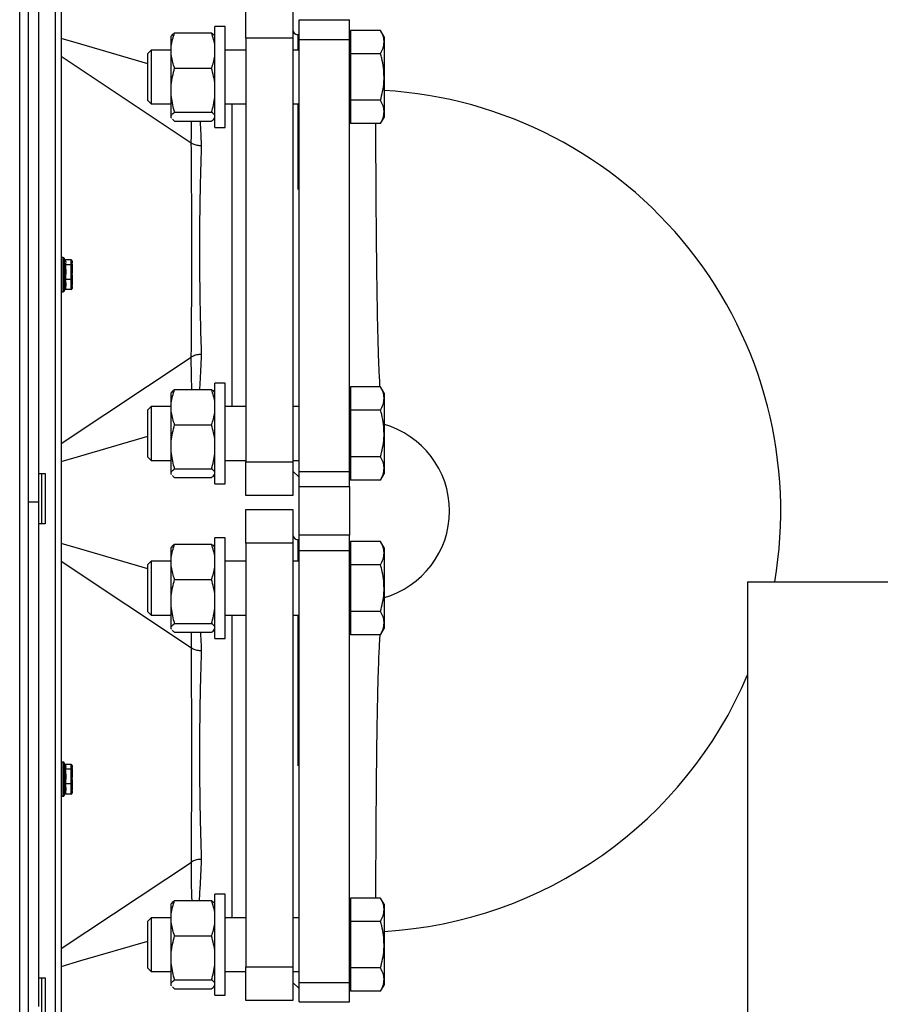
# Model space of a CAD drawing. Header units: millimetres. Extents: x 42 to 514, y 147 to 318.
# Tile 20 of 90: x 129 to 137, y 175 to 185. Entities that reach past the tile are written whole.
import ezdxf

# ---------------------------------------------------------------- set-up
doc = ezdxf.new("R2010")
doc.units = ezdxf.units.MM

msp = doc.modelspace()

# ---------------------------------------------------------------- linework, layer by layer
at = {"color": 7, "linetype": 'Continuous', "lineweight": 25}
for p, q in [((128.8761, 155.5165), (128.8761, 200.8498)), ((128.9594, 200.8263), (128.9594, 155.5165)), ((129.2882, 185.1844), (129.2882, 166.1988)), ((129.0671, 179.7832), (129.0671, 184.7832)), ((131.1171, 184.3832), (131.1171, 184.7165)), ((131.5838, 184.7165), (131.5838, 184.3832)), ((131.6449, 184.3705), (131.6449, 184.563)), ((131.6449, 184.563), (132.1449, 184.563)), ((132.1449, 184.3705), (132.1449, 184.563)), ((130.9116, 184.4974), (130.8116, 184.4974)), ((130.8116, 183.4974), (130.8116, 184.4974)), ((130.9116, 183.4974), (130.9116, 184.4974)), ((132.1549, 184.4593), (132.1549, 184.3438)), ((132.4525, 184.4593), (132.1549, 184.4593)), ((132.4882, 184.3974), (132.4525, 184.4593)), ((130.3805, 184.4048), (130.3782, 184.4008)), ((130.3782, 184.2984), (130.3782, 184.4008)), ((130.412, 184.4339), (130.7778, 184.4339)), ((130.8116, 184.4008), (130.8092, 184.4048)), ((131.5838, 184.3832), (131.1171, 184.3832)), ((131.1171, 184.3832), (131.1171, 180.1832)), ((131.5838, 184.3832), (131.5838, 180.1832)), ((131.6449, 184.4297), (131.6318, 184.4165)), ((131.6449, 180.0888), (131.6449, 184.3705)), ((131.6449, 184.3705), (132.1449, 184.3705)), ((132.1549, 184.3974), (132.1449, 184.3974)), ((132.1449, 180.0888), (132.1449, 184.3705)), ((132.4882, 184.3974), (132.4882, 184.3438)), ((130.1782, 184.2641), (130.1449, 184.2308)), ((130.3782, 184.2641), (130.1782, 184.2641)), ((130.1782, 184.2641), (130.1782, 183.7308)), ((130.3782, 184.2202), (130.3782, 184.2984)), ((131.1171, 184.2641), (130.9116, 184.2641)), ((131.6449, 184.2641), (131.5838, 184.2641)), ((132.1549, 184.3438), (132.1549, 184.2284)), ((132.4882, 184.3438), (132.4882, 183.9974)), ((129.2882, 184.2028), (130.5774, 183.3445)), ((130.1449, 183.7641), (130.1449, 184.2308)), ((130.3782, 183.9154), (130.3782, 184.2202)), ((132.4525, 184.2284), (132.1549, 184.2284)), ((132.1549, 184.2284), (132.1549, 183.9974)), ((130.412, 184.0847), (130.7778, 184.0847)), ((132.1549, 183.9974), (132.1549, 183.7665)), ((132.4882, 183.9974), (132.4882, 183.651)), ((130.3782, 183.8176), (130.3782, 183.9154)), ((130.3782, 183.6144), (130.3782, 183.8176)), ((130.1449, 183.7641), (130.1782, 183.7308)), ((130.1782, 183.7308), (130.3782, 183.7308)), ((130.9116, 183.7308), (131.1171, 183.7308)), ((131.5838, 183.7308), (131.6449, 183.7308)), ((132.4525, 183.7665), (132.1549, 183.7665)), ((132.1549, 183.7665), (132.1549, 183.651)), ((130.3782, 183.5949), (130.3782, 183.6144)), ((130.382, 183.5902), (130.3782, 183.5949)), ((130.3782, 183.5941), (130.3782, 183.5949)), ((130.3782, 183.5941), (130.3805, 183.5901)), ((130.412, 183.6483), (130.7778, 183.6483)), ((130.8092, 183.5901), (130.8116, 183.5941)), ((132.1449, 183.5974), (132.1549, 183.5974)), ((132.1549, 183.651), (132.1549, 183.5355)), ((132.4525, 183.5355), (132.4882, 183.5974)), ((132.4882, 183.651), (132.4882, 183.5974)), ((130.412, 183.561), (130.7778, 183.561)), ((130.8116, 183.4974), (130.9116, 183.4974)), ((132.4525, 183.5355), (132.1549, 183.5355)), ((130.5774, 183.3445), (130.5774, 183.3445)), ((129.3072, 182.2079), (129.2882, 182.2079)), ((129.3216, 182.1829), (129.3169, 182.2005)), ((129.3849, 182.1849), (129.3283, 182.1849)), ((129.3849, 182.1372), (129.3283, 182.1372)), ((129.3849, 182.1372), (129.3849, 182.1849)), ((129.3849, 181.9902), (129.3849, 182.1372)), ((129.3949, 182.1736), (129.3949, 182.1645)), ((129.3949, 182.1645), (129.3949, 182.1548)), ((129.3949, 182.1386), (129.3949, 182.1296)), ((129.3949, 182.1296), (129.3949, 182.1017)), ((129.3949, 182.1007), (129.3949, 182.0781)), ((129.3949, 182.0781), (129.3949, 182.0541)), ((129.3949, 182.0217), (129.3949, 181.9939)), ((129.3849, 181.9902), (129.3283, 181.9902)), ((129.3849, 181.8909), (129.3849, 181.9902)), ((129.3949, 181.9939), (129.3949, 181.9751)), ((129.3949, 181.974), (129.3949, 181.9372)), ((129.3949, 181.921), (129.3949, 181.9022)), ((129.2882, 181.8679), (129.3072, 181.8679)), ((129.3169, 181.8753), (129.3198, 181.8861)), ((129.3849, 181.8909), (129.3283, 181.8909)), ((129.2882, 180.3635), (130.5774, 181.2219)), ((130.5774, 181.2219), (130.5774, 181.2219)), ((130.9116, 180.9641), (130.8116, 180.9641)), ((130.8116, 179.9641), (130.8116, 180.9641)), ((130.9116, 179.9641), (130.9116, 180.9641)), ((130.3805, 180.8714), (130.3782, 180.8674)), ((130.3782, 180.7651), (130.3782, 180.8674)), ((130.412, 180.9005), (130.7778, 180.9005)), ((130.8116, 180.8674), (130.8092, 180.8714)), ((132.1549, 180.8641), (132.1449, 180.8641)), ((132.1549, 180.926), (132.1549, 180.8105)), ((132.4525, 180.926), (132.1549, 180.926)), ((132.4882, 180.8641), (132.4525, 180.926)), ((132.4882, 180.8641), (132.4882, 180.8105)), ((130.3782, 180.6868), (130.3782, 180.7651)), ((132.1549, 180.8105), (132.1549, 180.695)), ((132.4882, 180.8105), (132.4882, 180.4641)), ((130.1782, 180.7308), (130.1449, 180.6974)), ((130.1449, 180.2308), (130.1449, 180.6974)), ((130.3782, 180.7308), (130.1782, 180.7308)), ((130.1782, 180.7308), (130.1782, 180.1974)), ((130.3782, 180.382), (130.3782, 180.6868)), ((131.1171, 180.7308), (130.9116, 180.7308)), ((131.6449, 180.7308), (131.5838, 180.7308)), ((132.4525, 180.695), (132.1549, 180.695)), ((132.1549, 180.695), (132.1549, 180.4641)), ((130.412, 180.5514), (130.7778, 180.5514)), ((132.1549, 180.4641), (132.1549, 180.2331)), ((132.4882, 180.4641), (132.4882, 180.1177)), ((130.3782, 180.2842), (130.3782, 180.382)), ((130.3782, 180.0811), (130.3782, 180.2842)), ((130.1449, 180.2308), (130.1782, 180.1974)), ((130.1782, 180.1974), (130.3782, 180.1974)), ((130.9116, 180.1974), (131.1171, 180.1974)), ((131.1171, 180.1832), (131.5838, 180.1832)), ((131.1171, 179.8498), (131.1171, 180.1832)), ((131.5838, 180.1974), (131.6449, 180.1974)), ((131.5838, 180.1832), (131.5838, 179.8498)), ((132.4525, 180.2331), (132.1549, 180.2331)), ((132.1549, 180.2331), (132.1549, 180.1177)), ((129.0671, 180.0684), (129.1282, 180.0684)), ((129.0671, 180.0679), (129.0949, 180.0679)), ((129.0949, 179.5684), (129.0949, 180.0684)), ((129.1282, 180.0684), (129.1282, 179.5684)), ((130.3782, 180.0615), (130.3782, 180.0811)), ((130.382, 180.0569), (130.3782, 180.0615)), ((130.3782, 180.0608), (130.3782, 180.0615)), ((130.3782, 180.0608), (130.3805, 180.0568)), ((130.412, 180.1149), (130.7778, 180.1149)), ((130.8092, 180.0568), (130.8116, 180.0608)), ((131.5838, 180.0908), (131.6449, 180.0297)), ((131.6449, 180.0888), (132.1449, 180.0888)), ((131.6449, 179.9376), (131.6449, 180.0888)), ((132.1449, 179.9376), (132.1449, 180.0888)), ((132.1449, 180.0641), (132.1549, 180.0641)), ((132.1549, 180.1177), (132.1549, 180.0022)), ((132.4525, 180.0022), (132.4882, 180.0641)), ((132.4882, 180.1177), (132.4882, 180.0641)), ((130.412, 180.0277), (130.7778, 180.0277)), ((130.8116, 179.9641), (130.9116, 179.9641)), ((132.4525, 180.0022), (132.1549, 180.0022)), ((131.6449, 179.9376), (132.1449, 179.9376)), ((131.6449, 179.4551), (131.6449, 179.9376)), ((132.1449, 179.9376), (132.1449, 179.4551)), ((129.0671, 179.7832), (128.9594, 179.7832)), ((129.0671, 174.7832), (129.0671, 179.7832)), ((131.5838, 179.8498), (131.1171, 179.8498)), ((131.1172, 179.7115), (131.5839, 179.7115)), ((131.1172, 179.3782), (131.1172, 179.7115)), ((131.5839, 179.7115), (131.5839, 179.3782)), ((129.1282, 179.5684), (129.0671, 179.5684)), ((130.9116, 179.4308), (130.8116, 179.4308)), ((130.8116, 178.4308), (130.8116, 179.4308)), ((130.9116, 178.4308), (130.9116, 179.4308)), ((131.5839, 179.3782), (131.1172, 179.3782)), ((131.1172, 179.3782), (131.1172, 175.1782)), ((131.5839, 179.3782), (131.5839, 175.1782)), ((131.6449, 179.4115), (131.6339, 179.4115)), ((132.1449, 179.4551), (131.6449, 179.4551)), ((131.6449, 179.3039), (131.6449, 179.4551)), ((132.1449, 179.3039), (132.1449, 179.4551)), ((132.1549, 179.3926), (132.1549, 179.2772)), ((132.4525, 179.3926), (132.1549, 179.3926)), ((132.4882, 179.3308), (132.4525, 179.3926)), ((130.3805, 179.3381), (130.3782, 179.3341)), ((130.3782, 179.2317), (130.3782, 179.3341)), ((130.412, 179.3672), (130.7778, 179.3672)), ((130.8116, 179.3341), (130.8092, 179.3381)), ((131.6449, 179.3039), (132.1449, 179.3039)), ((131.6449, 175.0221), (131.6449, 179.3039)), ((132.1549, 179.3308), (132.1449, 179.3308)), ((132.1449, 175.0221), (132.1449, 179.3039)), ((132.4882, 179.3308), (132.4882, 179.2772)), ((129.2882, 179.1979), (130.5775, 178.3395)), ((130.1782, 179.1974), (130.1449, 179.1641)), ((130.3782, 179.1974), (130.1782, 179.1974)), ((130.1782, 179.1974), (130.1782, 178.6641)), ((130.3782, 179.1535), (130.3782, 179.2317)), ((131.1172, 179.1974), (130.9116, 179.1974)), ((131.6449, 179.1974), (131.5839, 179.1974)), ((132.1549, 179.2772), (132.1549, 179.1617)), ((132.4882, 179.2772), (132.4882, 178.9308)), ((130.1449, 178.6974), (130.1449, 179.1641)), ((130.3782, 178.8487), (130.3782, 179.1535)), ((132.4525, 179.1617), (132.1549, 179.1617)), ((132.1549, 179.1617), (132.1549, 178.9308)), ((130.412, 179.018), (130.7778, 179.018)), ((136.0914, 178.9946), (136.0914, 165.0974)), ((136.0914, 178.9946), (146.2247, 178.9946)), ((132.1549, 178.9308), (132.1549, 178.6998)), ((132.4882, 178.9308), (132.4882, 178.5843)), ((130.3782, 178.7509), (130.3782, 178.8487)), ((130.1449, 178.6974), (130.1782, 178.6641)), ((130.3782, 178.5477), (130.3782, 178.7509)), ((132.1549, 178.6998), (132.1549, 178.5843)), ((132.4525, 178.6998), (132.1549, 178.6998)), ((130.1782, 178.6641), (130.3782, 178.6641)), ((130.9116, 178.6641), (131.1172, 178.6641)), ((131.5839, 178.6641), (131.6449, 178.6641)), ((130.3782, 178.5282), (130.3782, 178.5477)), ((130.382, 178.5236), (130.3782, 178.5282)), ((130.3782, 178.5274), (130.3782, 178.5282)), ((130.3782, 178.5274), (130.3805, 178.5234)), ((130.412, 178.5816), (130.7778, 178.5816)), ((130.8092, 178.5234), (130.8116, 178.5274)), ((132.1449, 178.5308), (132.1549, 178.5308)), ((132.1549, 178.5843), (132.1549, 178.4689)), ((132.4525, 178.4689), (132.4882, 178.5308)), ((132.4882, 178.5843), (132.4882, 178.5308)), ((130.412, 178.4943), (130.7778, 178.4943)), ((130.8116, 178.4308), (130.9116, 178.4308)), ((132.4525, 178.4689), (132.1549, 178.4689)), ((130.5775, 178.3395), (130.5775, 178.3395)), ((129.3072, 177.2079), (129.2882, 177.2079)), ((129.3216, 177.1829), (129.3169, 177.2005)), ((129.3849, 177.1849), (129.3283, 177.1849)), ((129.3849, 177.1372), (129.3283, 177.1372)), ((129.3849, 177.1372), (129.3849, 177.1849)), ((129.3849, 176.9902), (129.3849, 177.1372)), ((129.3949, 177.1736), (129.3949, 177.1645)), ((129.3949, 177.1645), (129.3949, 177.1548)), ((129.3949, 177.1386), (129.3949, 177.1296)), ((129.3949, 177.1296), (129.3949, 177.1017)), ((129.3949, 177.1007), (129.3949, 177.0781)), ((129.3949, 177.0781), (129.3949, 177.0541)), ((129.3849, 176.9902), (129.3283, 176.9902)), ((129.3849, 176.8909), (129.3849, 176.9902)), ((129.3949, 177.0217), (129.3949, 176.9939)), ((129.3949, 176.9939), (129.3949, 176.9751)), ((129.3949, 176.974), (129.3949, 176.9372)), ((129.2882, 176.8679), (129.3072, 176.8679)), ((129.3169, 176.8753), (129.3198, 176.8861)), ((129.3849, 176.8909), (129.3283, 176.8909)), ((129.3949, 176.921), (129.3949, 176.9022)), ((129.2882, 175.3584), (130.5775, 176.2169)), ((130.5775, 176.2169), (130.5775, 176.2169)), ((130.9116, 175.8974), (130.8116, 175.8974)), ((130.8116, 174.8974), (130.8116, 175.8974)), ((130.9116, 174.8974), (130.9116, 175.8974)), ((130.3805, 175.8048), (130.3782, 175.8008)), ((130.3782, 175.6984), (130.3782, 175.8008)), ((130.412, 175.8339), (130.7778, 175.8339)), ((130.8116, 175.8008), (130.8092, 175.8048)), ((132.1549, 175.7974), (132.1449, 175.7974)), ((132.1549, 175.8593), (132.1549, 175.7438)), ((132.4525, 175.8593), (132.1549, 175.8593)), ((132.4882, 175.7974), (132.4525, 175.8593)), ((132.4882, 175.7974), (132.4882, 175.7438)), ((130.3782, 175.6202), (130.3782, 175.6984)), ((132.1549, 175.7438), (132.1549, 175.6284)), ((132.4882, 175.7438), (132.4882, 175.3974)), ((130.1782, 175.6641), (130.1449, 175.6308)), ((130.1449, 175.1641), (130.1449, 175.6308)), ((130.3782, 175.6641), (130.1782, 175.6641)), ((130.1782, 175.6641), (130.1782, 175.1308)), ((130.3782, 175.3154), (130.3782, 175.6202)), ((131.1172, 175.6641), (130.9116, 175.6641)), ((131.6449, 175.6641), (131.5839, 175.6641)), ((132.1549, 175.6284), (132.1549, 175.3974)), ((132.4525, 175.6284), (132.1549, 175.6284)), ((130.412, 175.4847), (130.7778, 175.4847)), ((132.1549, 175.3974), (132.1549, 175.1665)), ((132.4882, 175.3974), (132.4882, 175.051)), ((130.3782, 175.2176), (130.3782, 175.3154)), ((130.3782, 175.0144), (130.3782, 175.2176)), ((130.1449, 175.1641), (130.1782, 175.1308)), ((130.1782, 175.1308), (130.3782, 175.1308)), ((130.9116, 175.1308), (131.1172, 175.1308)), ((131.1172, 175.1782), (131.5839, 175.1782)), ((131.1172, 174.8448), (131.1172, 175.1782)), ((131.5839, 175.1782), (131.5839, 174.8448)), ((131.5839, 175.1308), (131.6449, 175.1308)), ((132.4525, 175.1665), (132.1549, 175.1665)), ((132.1549, 175.1665), (132.1549, 175.051)), ((129.0671, 175.0684), (129.1282, 175.0684)), ((129.0671, 175.0679), (129.0949, 175.0679)), ((129.0949, 174.5684), (129.0949, 175.0684)), ((129.1282, 175.0684), (129.1282, 174.5684)), ((130.3782, 174.9949), (130.3782, 175.0144)), ((130.382, 174.9902), (130.3782, 174.9949)), ((130.3782, 174.9941), (130.3782, 174.9949)), ((130.3782, 174.9941), (130.3805, 174.9901)), ((130.412, 175.0483), (130.7778, 175.0483)), ((130.8092, 174.9901), (130.8116, 174.9941)), ((131.5839, 175.024), (131.6449, 174.963)), ((131.6449, 175.0221), (132.1449, 175.0221)), ((131.6449, 174.8297), (131.6449, 175.0221)), ((132.1449, 174.8297), (132.1449, 175.0221)), ((132.1449, 174.9974), (132.1549, 174.9974)), ((132.1549, 175.051), (132.1549, 174.9355)), ((132.4525, 174.9355), (132.4882, 174.9974)), ((132.4882, 175.051), (132.4882, 174.9974)), ((130.412, 174.961), (130.7778, 174.961)), ((130.8116, 174.8974), (130.9116, 174.8974)), ((132.4525, 174.9355), (132.1549, 174.9355)), ((131.5839, 174.8448), (131.1172, 174.8448)), ((131.6449, 174.8297), (132.1449, 174.8297))]:
    msp.add_line(p, q, dxfattribs=at)
at = {"color": 8, "linetype": 'Continuous', "lineweight": 25}
for p, q in [((129.2282, 185.1691), (129.2282, 166.1655)), ((131.6338, 184.4147), (131.6338, 184.2641)), ((130.9838, 180.7308), (130.9838, 183.7308)), ((131.6338, 183.7308), (131.6338, 182.8833)), ((129.3072, 181.8679), (129.3072, 182.2079)), ((129.3169, 182.2005), (129.3169, 181.8753)), ((131.6339, 179.4115), (131.6339, 179.1974)), ((130.9839, 175.6641), (130.9839, 178.6641)), ((131.6339, 178.6641), (131.6339, 177.1687)), ((129.3072, 176.8679), (129.3072, 177.2079)), ((129.3169, 177.2005), (129.3169, 176.8753))]:
    msp.add_line(p, q, dxfattribs=at)
at = {"color": 7, "linetype": 'Continuous', "lineweight": 25, "flags": 128}
for points in [[(130.1449, 184.1292), (129.4826, 184.3224), (129.2882, 184.3791)], [(129.2882, 180.1873), (129.4826, 180.244), (130.1449, 180.4371)], [(130.1449, 179.1243), (129.4828, 179.3174), (129.2882, 179.3741)], [(129.2882, 175.1822), (129.4828, 175.239), (130.1449, 175.4321)]]:
    msp.add_lwpolyline(points, dxfattribs=at)
at = {"color": 8, "linetype": 'Continuous', "lineweight": 25, "flags": 128}
for points in [[(130.583, 180.9005), (130.5796, 181.0328), (130.5774, 181.2219), (130.5774, 181.2219), (130.5774, 181.2219)], [(130.5851, 175.8339), (130.5837, 175.8705), (130.5798, 176.0278), (130.5775, 176.2169), (130.5775, 176.2169), (130.5775, 176.2169)]]:
    msp.add_lwpolyline(points, dxfattribs=at)
at = {"color": 7, "linetype": 'Continuous', "lineweight": 25}
for centre, radius, start, end in [((131.6338, 184.4665), 0.05, 180, 267.73827), ((132.2449, 179.6963), 4.175, 350.32404, 86.65871), ((129.3072, 182.1979), 0.01, 15, 90), ((129.3072, 181.8779), 0.01, 270, 345), ((132.2449, 179.6963), 0.8917, 0, 74.52814), ((132.2449, 179.6963), 0.8917, 285.46192, 0), ((131.6339, 179.4615), 0.05, 180, 270), ((132.2449, 179.6963), 4.175, 273.34129, 337.11827), ((129.3072, 177.1979), 0.01, 15, 90), ((129.3072, 176.8779), 0.01, 270, 345)]:
    msp.add_arc(centre, radius, start, end, dxfattribs=at)
for centre, major_axis, ratio, start_param, end_param in [((129.3849, 182.1736), (0, 0.0113), 0.883653, 4.712389, 6.283185), ((129.3849, 182.1296), (0.01, 0), 0.764575, 0, 1.570796), ((129.3849, 181.9939), (0.01, 0), 0.367092, 4.712389, 6.283185), ((129.3849, 181.9022), (0, 0.0113), 0.883653, 3.141593, 4.712389), ((129.3849, 177.1736), (0, 0.0113), 0.883653, 4.712389, 6.283185), ((129.3849, 177.1296), (0.01, 0), 0.764575, 0, 1.570796), ((129.3849, 176.9939), (0.01, 0), 0.367092, 4.712389, 6.283185), ((129.3849, 176.9022), (0, 0.0113), 0.883653, 3.141593, 4.712389)]:
    msp.add_ellipse(centre, major_axis=major_axis, ratio=ratio, start_param=start_param, end_param=end_param, dxfattribs=at)
for points, knots in [([(132.4882, 184.3438), (132.4882, 184.3466), (132.4878, 184.3673), (132.4801, 184.4064), (132.4617, 184.4416), (132.4525, 184.4593)], [0, 0, 0, 0, 0.070098, 0.530789, 1, 1, 1, 1]), ([(130.3782, 184.2984), (130.3784, 184.2998), (130.383, 184.3456), (130.3977, 184.3904), (130.412, 184.4339)], [0, 0, 0, 0, 0.03001, 1, 1, 1, 1]), ([(130.412, 184.4339), (130.4068, 184.4303), (130.3926, 184.4208), (130.3861, 184.4109), (130.382, 184.4046)], [0, 0, 0, 0, 0.366151, 1, 1, 1, 1]), ([(130.8116, 184.2984), (130.8114, 184.2998), (130.8068, 184.3456), (130.7921, 184.3904), (130.7778, 184.4339)], [0, 0, 0, 0, 0.030006, 1, 1, 1, 1]), ([(130.7778, 184.4339), (130.783, 184.4303), (130.7972, 184.4208), (130.8037, 184.4109), (130.8078, 184.4046)], [0, 0, 0, 0, 0.366151, 1, 1, 1, 1]), ([(132.4525, 184.2284), (132.4625, 184.2471), (132.4826, 184.285), (132.4864, 184.3241), (132.4882, 184.3438)], [0, 0, 0, 0, 0.495451, 1, 1, 1, 1]), ([(130.412, 184.0847), (130.4102, 184.0895), (130.3936, 184.1337), (130.3855, 184.1794), (130.3782, 184.2202)], [0, 0, 0, 0, 0.107803, 1, 1, 1, 1]), ([(130.7778, 184.0847), (130.7796, 184.0895), (130.7962, 184.1337), (130.8043, 184.1794), (130.8116, 184.2202)], [0, 0, 0, 0, 0.107803, 1, 1, 1, 1]), ([(132.4882, 183.9974), (132.487, 184.0286), (132.4844, 184.0916), (132.469, 184.1685), (132.4565, 184.2137), (132.4525, 184.2284)], [0, 0, 0, 0, 0.399469, 0.805188, 1, 1, 1, 1]), ([(130.3782, 183.9154), (130.3784, 183.9171), (130.383, 183.9744), (130.3977, 184.0304), (130.412, 184.0847)], [0, 0, 0, 0, 0.0300129, 1, 1, 1, 1]), ([(130.8116, 183.9154), (130.8114, 183.9171), (130.8068, 183.9744), (130.7921, 184.0304), (130.7778, 184.0847)], [0, 0, 0, 0, 0.030009, 1, 1, 1, 1]), ([(132.4525, 183.7665), (132.4603, 183.7958), (132.4759, 183.8548), (132.4867, 183.9325), (132.4878, 183.9803), (132.4882, 183.9974)], [0, 0, 0, 0, 0.388505, 0.78086, 1, 1, 1, 1]), ([(130.412, 183.6483), (130.4102, 183.6542), (130.3936, 183.7095), (130.3855, 183.7666), (130.3782, 183.8176)], [0, 0, 0, 0, 0.1077947, 1, 1, 1, 1]), ([(130.7778, 183.6483), (130.7796, 183.6542), (130.7962, 183.7095), (130.8043, 183.7666), (130.8116, 183.8176)], [0, 0, 0, 0, 0.1077947, 1, 1, 1, 1]), ([(132.4882, 183.651), (132.4882, 183.6538), (132.4878, 183.6745), (132.4801, 183.7136), (132.4617, 183.7487), (132.4525, 183.7665)], [0, 0, 0, 0, 0.0701063, 0.5307928, 1, 1, 1, 1]), ([(130.3782, 183.6144), (130.3795, 183.6171), (130.385, 183.6285), (130.4003, 183.6397), (130.412, 183.6483)], [0, 0, 0, 0, 0.230828, 1, 1, 1, 1]), ([(130.412, 183.561), (130.4067, 183.5645), (130.3965, 183.5711), (130.3917, 183.578), (130.3894, 183.5812)], [0, 0, 0, 0, 0.5271095, 1, 1, 1, 1]), ([(130.8116, 183.6144), (130.8103, 183.6171), (130.8048, 183.6285), (130.7895, 183.6397), (130.7778, 183.6483)], [0, 0, 0, 0, 0.230828, 1, 1, 1, 1]), ([(130.7778, 183.561), (130.783, 183.5645), (130.7972, 183.5741), (130.8037, 183.584), (130.8078, 183.5902)], [0, 0, 0, 0, 0.366165, 1, 1, 1, 1]), ([(132.4525, 183.5355), (132.4625, 183.5543), (132.4826, 183.5921), (132.4864, 183.6313), (132.4882, 183.651)], [0, 0, 0, 0, 0.49546, 1, 1, 1, 1]), ([(130.5774, 181.2219), (130.5774, 181.2219), (130.5774, 181.3128), (130.5789, 181.4445), (130.5805, 181.6826), (130.582, 181.8946), (130.5829, 182.088), (130.5833, 182.2994), (130.5827, 182.5267), (130.5814, 182.7756), (130.5794, 183.0189), (130.5782, 183.2204), (130.5774, 183.3096), (130.5774, 183.3445), (130.5774, 183.3445)], [0, 0, 0, 0, 0.000001, 0.120556, 0.241121, 0.327336, 0.413797, 0.500013, 0.607708, 0.715403, 0.834586, 0.953761, 0.999999, 1, 1, 1, 1]), ([(130.5774, 183.3445), (130.5886, 183.3384), (130.6109, 183.3262), (130.6466, 183.3194), (130.6685, 183.3183), (130.6755, 183.3183), (130.6761, 183.3183)], [0, 0, 0, 0, 0.404859, 0.809641, 0.984986, 1, 1, 1, 1]), ([(130.6761, 183.3183), (130.6752, 183.2902), (130.6719, 183.1911), (130.6668, 183.0059), (130.6618, 182.7659), (130.6588, 182.5229), (130.6579, 182.2991), (130.6586, 182.0912), (130.6605, 181.9017), (130.6639, 181.6927), (130.6689, 181.4687), (130.6737, 181.3216), (130.6761, 181.248)], [0, 0, 0, 0, 0.047085, 0.165778, 0.284471, 0.392228, 0.499986, 0.586215, 0.672721, 0.758952, 0.879475, 1, 1, 1, 1]), ([(129.3178, 181.9873), (129.3207, 182.0132), (129.3252, 182.0552), (129.3224, 182.1074), (129.3191, 182.1332), (129.3178, 182.1431)], [0, 0, 0, 0, 0.499866, 0.80883, 1, 1, 1, 1]), ([(129.3178, 182.1431), (129.3179, 182.1431), (129.3179, 182.1429), (129.3184, 182.1419), (129.3196, 182.1403), (129.3221, 182.1386), (129.325, 182.1374), (129.3272, 182.1373), (129.3283, 182.1372)], [0, 0, 0, 0, 0.008244, 0.050198, 0.323926, 0.56261, 0.78113, 1, 1, 1, 1]), ([(129.3198, 182.1896), (129.3198, 182.1896), (129.3203, 182.1885), (129.3222, 182.187), (129.325, 182.1852), (129.3272, 182.185), (129.3283, 182.1849)], [0, 0, 0, 0, 0.017857, 0.364682, 0.682054, 1, 1, 1, 1]), ([(129.3283, 182.1849), (129.3308, 182.177), (129.3358, 182.1611), (129.3308, 182.1452), (129.3283, 182.1372)], [0, 0, 0, 0, 0.499081, 1, 1, 1, 1]), ([(129.3283, 182.1372), (129.3308, 182.1127), (129.3358, 182.0637), (129.3308, 182.0147), (129.3283, 181.9902)], [0, 0, 0, 0, 0.499997, 1, 1, 1, 1]), ([(129.3949, 182.1645), (129.3949, 182.1645), (129.3949, 182.1635), (129.3945, 182.1607), (129.3942, 182.1551), (129.3945, 182.1478), (129.3949, 182.1419), (129.3949, 182.1386), (129.3949, 182.1386)], [0, 0, 0, 0, 0.002453, 0.246499, 0.500017, 0.744055, 0.997529, 1, 1, 1, 1]), ([(129.3946, 182.1456), (129.3948, 182.1487), (129.3949, 182.1519), (129.3949, 182.1547), (129.3949, 182.1548)], [0, 0, 0, 0, 0.987577, 1, 1, 1, 1]), ([(129.3949, 182.1017), (129.3949, 182.1017), (129.3949, 182.0954), (129.3945, 182.0824), (129.3942, 182.0627), (129.3945, 182.0424), (129.3949, 182.0288), (129.3949, 182.0218), (129.3949, 182.0217)], [0, 0, 0, 0, 0.002483, 0.246516, 0.500002, 0.74405, 0.997529, 1, 1, 1, 1]), ([(129.3946, 182.0379), (129.3948, 182.0432), (129.3949, 182.0486), (129.3949, 182.054), (129.3949, 182.0541)], [0, 0, 0, 0, 0.987512, 1, 1, 1, 1]), ([(129.3178, 181.9873), (129.3179, 181.9874), (129.3179, 181.9874), (129.3184, 181.9879), (129.3196, 181.9887), (129.3221, 181.9895), (129.325, 181.9901), (129.3272, 181.9902), (129.3283, 181.9902)], [0, 0, 0, 0, 0.008289, 0.050388, 0.323837, 0.562717, 0.78114, 1, 1, 1, 1]), ([(129.3178, 181.8821), (129.3207, 181.8997), (129.3252, 181.9283), (129.3224, 181.9634), (129.3191, 181.9807), (129.3178, 181.9873)], [0, 0, 0, 0, 0.499865, 0.808817, 1, 1, 1, 1]), ([(129.3283, 181.9902), (129.3308, 181.9736), (129.3358, 181.9405), (129.3308, 181.9074), (129.3283, 181.8909)], [0, 0, 0, 0, 0.50001, 1, 1, 1, 1]), ([(129.3949, 181.921), (129.3949, 181.921), (129.3949, 181.9246), (129.3945, 181.9323), (129.3942, 181.9451), (129.3945, 181.9593), (129.3949, 181.9696), (129.3949, 181.975), (129.3949, 181.9751)], [0, 0, 0, 0, 0.0024596, 0.2465102, 0.5000253, 0.7440395, 0.9975374, 1, 1, 1, 1]), ([(129.3949, 181.9372), (129.3949, 181.9371), (129.3949, 181.9346), (129.3948, 181.9324), (129.3946, 181.9301)], [0, 0, 0, 0, 0.01248, 1, 1, 1, 1]), ([(129.3283, 181.8909), (129.3272, 181.8908), (129.325, 181.8905), (129.3221, 181.8888), (129.3196, 181.8863), (129.3184, 181.8838), (129.3179, 181.8824), (129.3179, 181.8821), (129.3178, 181.8821)], [0, 0, 0, 0, 0.218851, 0.437395, 0.676093, 0.949668, 0.991748, 1, 1, 1, 1]), ([(130.6761, 181.248), (130.6755, 181.248), (130.6711, 181.248), (130.6517, 181.2474), (130.6154, 181.2419), (130.5907, 181.2289), (130.5774, 181.2219)], [0, 0, 0, 0, 0.01503, 0.121268, 0.526467, 1, 1, 1, 1]), ([(130.3782, 180.7651), (130.3784, 180.7664), (130.383, 180.8123), (130.3977, 180.8571), (130.412, 180.9005)], [0, 0, 0, 0, 0.03001, 1, 1, 1, 1]), ([(130.412, 180.9005), (130.4068, 180.897), (130.3926, 180.8874), (130.3861, 180.8775), (130.382, 180.8713)], [0, 0, 0, 0, 0.366152, 1, 1, 1, 1]), ([(130.8116, 180.7651), (130.8114, 180.7664), (130.8068, 180.8123), (130.7921, 180.8571), (130.7778, 180.9005)], [0, 0, 0, 0, 0.030006, 1, 1, 1, 1]), ([(130.7778, 180.9005), (130.783, 180.897), (130.7972, 180.8874), (130.8037, 180.8775), (130.8078, 180.8713)], [0, 0, 0, 0, 0.366152, 1, 1, 1, 1]), ([(132.4882, 180.8105), (132.4882, 180.8132), (132.4878, 180.834), (132.4801, 180.873), (132.4617, 180.9082), (132.4525, 180.926)], [0, 0, 0, 0, 0.0701063, 0.5307928, 1, 1, 1, 1]), ([(132.4525, 180.695), (132.4625, 180.7138), (132.4826, 180.7516), (132.4864, 180.7908), (132.4882, 180.8105)], [0, 0, 0, 0, 0.49546, 1, 1, 1, 1]), ([(130.412, 180.5514), (130.4102, 180.5561), (130.3936, 180.6003), (130.3855, 180.646), (130.3782, 180.6868)], [0, 0, 0, 0, 0.1078111, 1, 1, 1, 1]), ([(130.7778, 180.5514), (130.7796, 180.5561), (130.7962, 180.6003), (130.8043, 180.646), (130.8116, 180.6868)], [0, 0, 0, 0, 0.1078111, 1, 1, 1, 1]), ([(132.4882, 180.4641), (132.487, 180.4953), (132.4844, 180.5582), (132.469, 180.6351), (132.4565, 180.6804), (132.4525, 180.695)], [0, 0, 0, 0, 0.399481, 0.805203, 1, 1, 1, 1]), ([(130.3782, 180.382), (130.3784, 180.3838), (130.383, 180.441), (130.3977, 180.497), (130.412, 180.5514)], [0, 0, 0, 0, 0.0300129, 1, 1, 1, 1]), ([(130.8116, 180.382), (130.8114, 180.3838), (130.8068, 180.441), (130.7921, 180.497), (130.7778, 180.5514)], [0, 0, 0, 0, 0.030009, 1, 1, 1, 1]), ([(132.4525, 180.2331), (132.4603, 180.2625), (132.4759, 180.3215), (132.4867, 180.3992), (132.4878, 180.447), (132.4882, 180.4641)], [0, 0, 0, 0, 0.388505, 0.78086, 1, 1, 1, 1]), ([(130.412, 180.1149), (130.4102, 180.1209), (130.3936, 180.1762), (130.3855, 180.2333), (130.3782, 180.2842)], [0, 0, 0, 0, 0.1077947, 1, 1, 1, 1]), ([(130.7778, 180.1149), (130.7796, 180.1209), (130.7962, 180.1762), (130.8043, 180.2333), (130.8116, 180.2842)], [0, 0, 0, 0, 0.1077947, 1, 1, 1, 1]), ([(132.4882, 180.1177), (132.4882, 180.1204), (132.4878, 180.1411), (132.4801, 180.1802), (132.4617, 180.2154), (132.4525, 180.2331)], [0, 0, 0, 0, 0.0701063, 0.5307928, 1, 1, 1, 1]), ([(130.3782, 180.0811), (130.3795, 180.0837), (130.385, 180.0952), (130.4003, 180.1063), (130.412, 180.1149)], [0, 0, 0, 0, 0.230828, 1, 1, 1, 1]), ([(130.8116, 180.0811), (130.8103, 180.0837), (130.8048, 180.0952), (130.7895, 180.1063), (130.7778, 180.1149)], [0, 0, 0, 0, 0.230828, 1, 1, 1, 1]), ([(132.4525, 180.0022), (132.4625, 180.021), (132.4826, 180.0588), (132.4864, 180.0979), (132.4882, 180.1177)], [0, 0, 0, 0, 0.495458, 1, 1, 1, 1]), ([(130.412, 180.0277), (130.4067, 180.0312), (130.3965, 180.0378), (130.3917, 180.0447), (130.3894, 180.0479)], [0, 0, 0, 0, 0.527113, 1, 1, 1, 1]), ([(130.7778, 180.0277), (130.783, 180.0312), (130.7972, 180.0408), (130.8037, 180.0506), (130.8078, 180.0569)], [0, 0, 0, 0, 0.366167, 1, 1, 1, 1]), ([(132.4882, 179.2772), (132.4882, 179.2799), (132.4878, 179.3006), (132.4801, 179.3397), (132.4617, 179.3749), (132.4525, 179.3926)], [0, 0, 0, 0, 0.0701063, 0.5307928, 1, 1, 1, 1]), ([(130.3782, 179.2317), (130.3784, 179.2331), (130.383, 179.2789), (130.3977, 179.3237), (130.412, 179.3672)], [0, 0, 0, 0, 0.03001, 1, 1, 1, 1]), ([(130.412, 179.3672), (130.4068, 179.3637), (130.3926, 179.3541), (130.3861, 179.3442), (130.382, 179.3379)], [0, 0, 0, 0, 0.366152, 1, 1, 1, 1]), ([(130.8116, 179.2317), (130.8114, 179.2331), (130.8068, 179.2789), (130.7921, 179.3237), (130.7778, 179.3672)], [0, 0, 0, 0, 0.030006, 1, 1, 1, 1]), ([(130.7778, 179.3672), (130.783, 179.3637), (130.7972, 179.3541), (130.8037, 179.3442), (130.8078, 179.3379)], [0, 0, 0, 0, 0.366152, 1, 1, 1, 1]), ([(132.4525, 179.1617), (132.4625, 179.1804), (132.4826, 179.2183), (132.4864, 179.2574), (132.4882, 179.2772)], [0, 0, 0, 0, 0.49546, 1, 1, 1, 1]), ([(130.412, 179.018), (130.4102, 179.0228), (130.3936, 179.067), (130.3855, 179.1127), (130.3782, 179.1535)], [0, 0, 0, 0, 0.1078111, 1, 1, 1, 1]), ([(130.7778, 179.018), (130.7796, 179.0228), (130.7962, 179.067), (130.8043, 179.1127), (130.8116, 179.1535)], [0, 0, 0, 0, 0.1078111, 1, 1, 1, 1]), ([(132.4882, 178.9308), (132.487, 178.962), (132.4844, 179.0249), (132.469, 179.1018), (132.4565, 179.147), (132.4525, 179.1617)], [0, 0, 0, 0, 0.399476, 0.805201, 1, 1, 1, 1]), ([(130.3782, 178.8487), (130.3784, 178.8504), (130.383, 178.9077), (130.3977, 178.9637), (130.412, 179.018)], [0, 0, 0, 0, 0.0300129, 1, 1, 1, 1]), ([(130.8116, 178.8487), (130.8114, 178.8504), (130.8068, 178.9077), (130.7921, 178.9637), (130.7778, 179.018)], [0, 0, 0, 0, 0.030009, 1, 1, 1, 1]), ([(132.4525, 178.6998), (132.4603, 178.7292), (132.4759, 178.7882), (132.4867, 178.8659), (132.4878, 178.9136), (132.4882, 178.9308)], [0, 0, 0, 0, 0.388497, 0.780851, 1, 1, 1, 1]), ([(130.412, 178.5816), (130.4102, 178.5876), (130.3936, 178.6428), (130.3855, 178.7), (130.3782, 178.7509)], [0, 0, 0, 0, 0.1077947, 1, 1, 1, 1]), ([(130.7778, 178.5816), (130.7796, 178.5876), (130.7962, 178.6428), (130.8043, 178.7), (130.8116, 178.7509)], [0, 0, 0, 0, 0.1077947, 1, 1, 1, 1]), ([(132.4882, 178.5843), (132.4882, 178.5871), (132.4878, 178.6078), (132.4801, 178.6469), (132.4617, 178.6821), (132.4525, 178.6998)], [0, 0, 0, 0, 0.070102, 0.530789, 1, 1, 1, 1]), ([(130.3782, 178.5477), (130.3795, 178.5504), (130.385, 178.5618), (130.4003, 178.573), (130.412, 178.5816)], [0, 0, 0, 0, 0.230827, 1, 1, 1, 1]), ([(130.412, 178.4943), (130.4067, 178.4978), (130.3965, 178.5045), (130.3917, 178.5113), (130.3894, 178.5146)], [0, 0, 0, 0, 0.527113, 1, 1, 1, 1]), ([(130.8116, 178.5477), (130.8103, 178.5504), (130.8048, 178.5618), (130.7895, 178.573), (130.7778, 178.5816)], [0, 0, 0, 0, 0.230827, 1, 1, 1, 1]), ([(130.7778, 178.4943), (130.783, 178.4978), (130.7972, 178.5074), (130.8037, 178.5173), (130.8078, 178.5236)], [0, 0, 0, 0, 0.366167, 1, 1, 1, 1]), ([(132.4525, 178.4689), (132.4625, 178.4876), (132.4826, 178.5255), (132.4864, 178.5646), (132.4882, 178.5843)], [0, 0, 0, 0, 0.4954556, 1, 1, 1, 1]), ([(130.5775, 176.2169), (130.5775, 176.2169), (130.5775, 176.2575), (130.579, 176.4631), (130.5806, 176.6732), (130.5821, 176.8906), (130.583, 177.0828), (130.5834, 177.2943), (130.5829, 177.5222), (130.5815, 177.7685), (130.5795, 178.0225), (130.5783, 178.1915), (130.5775, 178.3239), (130.5775, 178.3395), (130.5775, 178.3395)], [0, 0, 0, 0, 0.000002, 0.120556, 0.241122, 0.327337, 0.413797, 0.500013, 0.607708, 0.715403, 0.834586, 0.953761, 0.999998, 1, 1, 1, 1]), ([(130.5775, 178.3395), (130.5887, 178.3334), (130.6111, 178.3212), (130.6468, 178.3144), (130.6686, 178.3133), (130.6757, 178.3133), (130.6762, 178.3133)], [0, 0, 0, 0, 0.404845, 0.809639, 0.984986, 1, 1, 1, 1]), ([(130.6762, 178.3133), (130.6753, 178.2852), (130.6721, 178.1861), (130.6669, 178.0009), (130.662, 177.7609), (130.659, 177.5179), (130.658, 177.2941), (130.6588, 177.0862), (130.6606, 176.8967), (130.6641, 176.6877), (130.6691, 176.4637), (130.6738, 176.3166), (130.6762, 176.243)], [0, 0, 0, 0, 0.047085, 0.165778, 0.284471, 0.392228, 0.499986, 0.586215, 0.672721, 0.758952, 0.879475, 1, 1, 1, 1]), ([(129.3178, 176.9873), (129.3207, 177.0132), (129.3252, 177.0552), (129.3224, 177.1074), (129.3191, 177.1332), (129.3178, 177.1431)], [0, 0, 0, 0, 0.499872, 0.80882, 1, 1, 1, 1]), ([(129.3178, 177.1431), (129.3179, 177.1431), (129.3179, 177.1429), (129.3184, 177.1419), (129.3196, 177.1403), (129.3221, 177.1386), (129.325, 177.1374), (129.3272, 177.1373), (129.3283, 177.1372)], [0, 0, 0, 0, 0.008244, 0.050196, 0.323996, 0.562608, 0.781121, 1, 1, 1, 1]), ([(129.3198, 177.1896), (129.3198, 177.1896), (129.3203, 177.1885), (129.3222, 177.187), (129.325, 177.1852), (129.3272, 177.185), (129.3283, 177.1849)], [0, 0, 0, 0, 0.017856, 0.36466, 0.682107, 1, 1, 1, 1]), ([(129.3283, 177.1849), (129.3308, 177.177), (129.3358, 177.1611), (129.3308, 177.1452), (129.3283, 177.1372)], [0, 0, 0, 0, 0.499083, 1, 1, 1, 1]), ([(129.3283, 177.1372), (129.3308, 177.1127), (129.3358, 177.0637), (129.3308, 177.0147), (129.3283, 176.9902)], [0, 0, 0, 0, 0.499991, 1, 1, 1, 1]), ([(129.3949, 177.1645), (129.3949, 177.1645), (129.3949, 177.1635), (129.3945, 177.1607), (129.3942, 177.1551), (129.3945, 177.1478), (129.3949, 177.1419), (129.3949, 177.1386), (129.3949, 177.1386)], [0, 0, 0, 0, 0.002453, 0.2465, 0.500018, 0.744064, 0.997529, 1, 1, 1, 1]), ([(129.3946, 177.1456), (129.3948, 177.1487), (129.3949, 177.1519), (129.3949, 177.1547), (129.3949, 177.1548)], [0, 0, 0, 0, 0.987577, 1, 1, 1, 1]), ([(129.3949, 177.1017), (129.3949, 177.1017), (129.3949, 177.0954), (129.3945, 177.0824), (129.3942, 177.0627), (129.3945, 177.0424), (129.3949, 177.0288), (129.3949, 177.0218), (129.3949, 177.0217)], [0, 0, 0, 0, 0.002461, 0.246493, 0.499979, 0.744026, 0.997505, 1, 1, 1, 1]), ([(129.3946, 177.0379), (129.3948, 177.0432), (129.3949, 177.0486), (129.3949, 177.054), (129.3949, 177.0541)], [0, 0, 0, 0, 0.987512, 1, 1, 1, 1]), ([(129.3178, 176.9873), (129.3179, 176.9874), (129.3179, 176.9874), (129.3184, 176.9879), (129.3196, 176.9887), (129.3221, 176.9895), (129.325, 176.9901), (129.3272, 176.9902), (129.3283, 176.9902)], [0, 0, 0, 0, 0.008288, 0.050387, 0.323867, 0.562708, 0.781146, 1, 1, 1, 1]), ([(129.3178, 176.8821), (129.3207, 176.8997), (129.3252, 176.9283), (129.3224, 176.9634), (129.3191, 176.9807), (129.3178, 176.9873)], [0, 0, 0, 0, 0.499861, 0.808824, 1, 1, 1, 1]), ([(129.3283, 176.9902), (129.3308, 176.9736), (129.3358, 176.9405), (129.3308, 176.9074), (129.3283, 176.8909)], [0, 0, 0, 0, 0.50001, 1, 1, 1, 1]), ([(129.3949, 176.921), (129.3949, 176.921), (129.3949, 176.9246), (129.3945, 176.9323), (129.3942, 176.9451), (129.3945, 176.9594), (129.3949, 176.9695), (129.3949, 176.975), (129.3949, 176.9751)], [0, 0, 0, 0, 0.00246, 0.246496, 0.50001, 0.74404, 0.997519, 1, 1, 1, 1]), ([(129.3949, 176.9372), (129.3949, 176.9371), (129.3949, 176.9346), (129.3948, 176.9324), (129.3946, 176.9301)], [0, 0, 0, 0, 0.0124792, 1, 1, 1, 1]), ([(129.3283, 176.8909), (129.3272, 176.8908), (129.325, 176.8905), (129.3221, 176.8888), (129.3196, 176.8863), (129.3184, 176.8838), (129.3179, 176.8824), (129.3179, 176.8821), (129.3178, 176.8821)], [0, 0, 0, 0, 0.21889, 0.437385, 0.676196, 0.949791, 0.991748, 1, 1, 1, 1]), ([(130.6762, 176.243), (130.6757, 176.243), (130.6712, 176.243), (130.6519, 176.2424), (130.6155, 176.2369), (130.5908, 176.2239), (130.5775, 176.2169)], [0, 0, 0, 0, 0.01503, 0.1212, 0.526476, 1, 1, 1, 1]), ([(130.3782, 175.6984), (130.3784, 175.6998), (130.383, 175.7456), (130.3977, 175.7904), (130.412, 175.8339)], [0, 0, 0, 0, 0.030018, 1, 1, 1, 1]), ([(130.412, 175.8339), (130.4068, 175.8303), (130.3926, 175.8208), (130.3861, 175.8109), (130.382, 175.8046)], [0, 0, 0, 0, 0.366149, 1, 1, 1, 1]), ([(130.8116, 175.6984), (130.8114, 175.6998), (130.8068, 175.7456), (130.7921, 175.7904), (130.7778, 175.8339)], [0, 0, 0, 0, 0.030015, 1, 1, 1, 1]), ([(130.7778, 175.8339), (130.783, 175.8303), (130.7972, 175.8208), (130.8037, 175.8109), (130.8078, 175.8046)], [0, 0, 0, 0, 0.366149, 1, 1, 1, 1]), ([(132.4882, 175.7438), (132.4882, 175.7466), (132.4878, 175.7673), (132.4801, 175.8064), (132.4617, 175.8416), (132.4525, 175.8593)], [0, 0, 0, 0, 0.070102, 0.530789, 1, 1, 1, 1]), ([(132.4525, 175.6284), (132.4625, 175.6471), (132.4826, 175.685), (132.4864, 175.7241), (132.4882, 175.7438)], [0, 0, 0, 0, 0.4954556, 1, 1, 1, 1]), ([(130.412, 175.4847), (130.4102, 175.4895), (130.3936, 175.5337), (130.3855, 175.5794), (130.3782, 175.6202)], [0, 0, 0, 0, 0.1078111, 1, 1, 1, 1]), ([(130.7778, 175.4847), (130.7796, 175.4895), (130.7962, 175.5337), (130.8043, 175.5794), (130.8116, 175.6202)], [0, 0, 0, 0, 0.1078111, 1, 1, 1, 1]), ([(132.4882, 175.3974), (132.487, 175.4286), (132.4844, 175.4916), (132.469, 175.5685), (132.4565, 175.6137), (132.4525, 175.6284)], [0, 0, 0, 0, 0.399473, 0.805195, 1, 1, 1, 1]), ([(130.3782, 175.3154), (130.3784, 175.3171), (130.383, 175.3744), (130.3977, 175.4304), (130.412, 175.4847)], [0, 0, 0, 0, 0.0300129, 1, 1, 1, 1]), ([(130.8116, 175.3154), (130.8114, 175.3171), (130.8068, 175.3744), (130.7921, 175.4304), (130.7778, 175.4847)], [0, 0, 0, 0, 0.030009, 1, 1, 1, 1]), ([(132.4525, 175.1665), (132.4603, 175.1958), (132.4759, 175.2548), (132.4867, 175.3325), (132.4878, 175.3803), (132.4882, 175.3974)], [0, 0, 0, 0, 0.388497, 0.780851, 1, 1, 1, 1]), ([(130.412, 175.0483), (130.4102, 175.0542), (130.3936, 175.1095), (130.3855, 175.1666), (130.3782, 175.2176)], [0, 0, 0, 0, 0.1077947, 1, 1, 1, 1]), ([(130.7778, 175.0483), (130.7796, 175.0542), (130.7962, 175.1095), (130.8043, 175.1666), (130.8116, 175.2176)], [0, 0, 0, 0, 0.1077947, 1, 1, 1, 1]), ([(132.4882, 175.051), (132.4882, 175.0538), (132.4878, 175.0745), (132.4801, 175.1136), (132.4617, 175.1487), (132.4525, 175.1665)], [0, 0, 0, 0, 0.070102, 0.530789, 1, 1, 1, 1]), ([(130.3782, 175.0144), (130.3795, 175.0171), (130.385, 175.0285), (130.4003, 175.0397), (130.412, 175.0483)], [0, 0, 0, 0, 0.230827, 1, 1, 1, 1]), ([(130.8116, 175.0144), (130.8103, 175.0171), (130.8048, 175.0285), (130.7895, 175.0397), (130.7778, 175.0483)], [0, 0, 0, 0, 0.230827, 1, 1, 1, 1]), ([(130.7778, 174.961), (130.783, 174.9645), (130.7972, 174.9741), (130.8037, 174.984), (130.8078, 174.9902)], [0, 0, 0, 0, 0.366167, 1, 1, 1, 1]), ([(132.4525, 174.9355), (132.4625, 174.9543), (132.4826, 174.9921), (132.4864, 175.0313), (132.4882, 175.051)], [0, 0, 0, 0, 0.4954556, 1, 1, 1, 1]), ([(130.412, 174.961), (130.4067, 174.9645), (130.3965, 174.9711), (130.3917, 174.978), (130.3894, 174.9812)], [0, 0, 0, 0, 0.527113, 1, 1, 1, 1])]:
    msp.add_open_spline(points, degree=3, knots=knots, dxfattribs=at)
at = {"color": 8, "linetype": 'Continuous', "lineweight": 25}
for points, knots in [([(130.5774, 183.3445), (130.5774, 183.3445), (130.5774, 183.4151), (130.5785, 183.4731), (130.5799, 183.54), (130.5804, 183.561)], [0, 0, 0, 0, 0.000006, 0.687054, 1, 1, 1, 1]), ([(130.664, 183.561), (130.6655, 183.5342), (130.6696, 183.4611), (130.6736, 183.3737), (130.6761, 183.3183)], [0, 0, 0, 0, 0.367169, 1, 1, 1, 1]), ([(132.4028, 183.5355), (132.4029, 183.5136), (132.4031, 183.465), (132.4035, 183.3717), (132.4042, 183.2345), (132.405, 183.0808), (132.4059, 182.9162), (132.407, 182.7445), (132.4084, 182.5644), (132.41, 182.3802), (132.4118, 182.194), (132.414, 182.0068), (132.4167, 181.8236), (132.4191, 181.688), (132.4217, 181.5573), (132.4247, 181.4311), (132.4281, 181.3093), (132.4333, 181.1579), (132.439, 181.0282), (132.4439, 180.9481), (132.4453, 180.926)], [0, 0, 0, 0, 0.038326, 0.084974, 0.131622, 0.222381, 0.269126, 0.31587, 0.406964, 0.453884, 0.500804, 0.592461, 0.639676, 0.686891, 0.733031, 0.779172, 0.826656, 0.874139, 0.965235, 1, 1, 1, 1]), ([(129.3178, 182.1431), (129.3208, 182.1514), (129.3254, 182.1644), (129.3225, 182.1779), (129.3215, 182.1829)], [0, 0, 0, 0, 0.634382, 1, 1, 1, 1]), ([(130.6761, 181.248), (130.673, 181.1825), (130.667, 181.0533), (130.6611, 180.951), (130.6581, 180.9005)], [0, 0, 0, 0, 0.506862, 1, 1, 1, 1]), ([(130.5775, 178.3395), (130.5775, 178.3395), (130.5775, 178.4101), (130.578, 178.4487), (130.5792, 178.4942), (130.5792, 178.4943)], [0, 0, 0, 0, 0.0000093, 0.9977303, 1, 1, 1, 1]), ([(130.6675, 178.4943), (130.6679, 178.4875), (130.6708, 178.4337), (130.6737, 178.3694), (130.6762, 178.3133)], [0, 0, 0, 0, 0.127384, 1, 1, 1, 1]), ([(132.4458, 178.4689), (132.4444, 178.4489), (132.441, 178.4009), (132.4366, 178.3079), (132.4307, 178.1672), (132.4259, 178.0107), (132.4219, 177.8441), (132.4184, 177.6713), (132.4155, 177.4908), (132.4131, 177.3069), (132.411, 177.1219), (132.4093, 176.9367), (132.4078, 176.7558), (132.4066, 176.579), (132.4055, 176.4096), (132.4047, 176.2518), (132.4039, 176.1031), (132.4033, 175.9697), (132.4029, 175.8863), (132.4028, 175.8593)], [0, 0, 0, 0, 0.033819, 0.081169, 0.128519, 0.219863, 0.26687, 0.313877, 0.404788, 0.45159, 0.498391, 0.589071, 0.635762, 0.682452, 0.773011, 0.819642, 0.866274, 0.956772, 1, 1, 1, 1]), ([(129.3178, 177.1431), (129.3208, 177.1514), (129.3254, 177.1644), (129.3225, 177.1779), (129.3215, 177.1829)], [0, 0, 0, 0, 0.6343855, 1, 1, 1, 1]), ([(130.6762, 176.243), (130.6732, 176.1781), (130.6671, 176.0469), (130.6595, 175.9152), (130.6556, 175.8514), (130.6545, 175.8339)], [0, 0, 0, 0, 0.414967, 0.839412, 1, 1, 1, 1])]:
    msp.add_open_spline(points, degree=3, knots=knots, dxfattribs=at)

doc.saveas('drawing.dxf')
